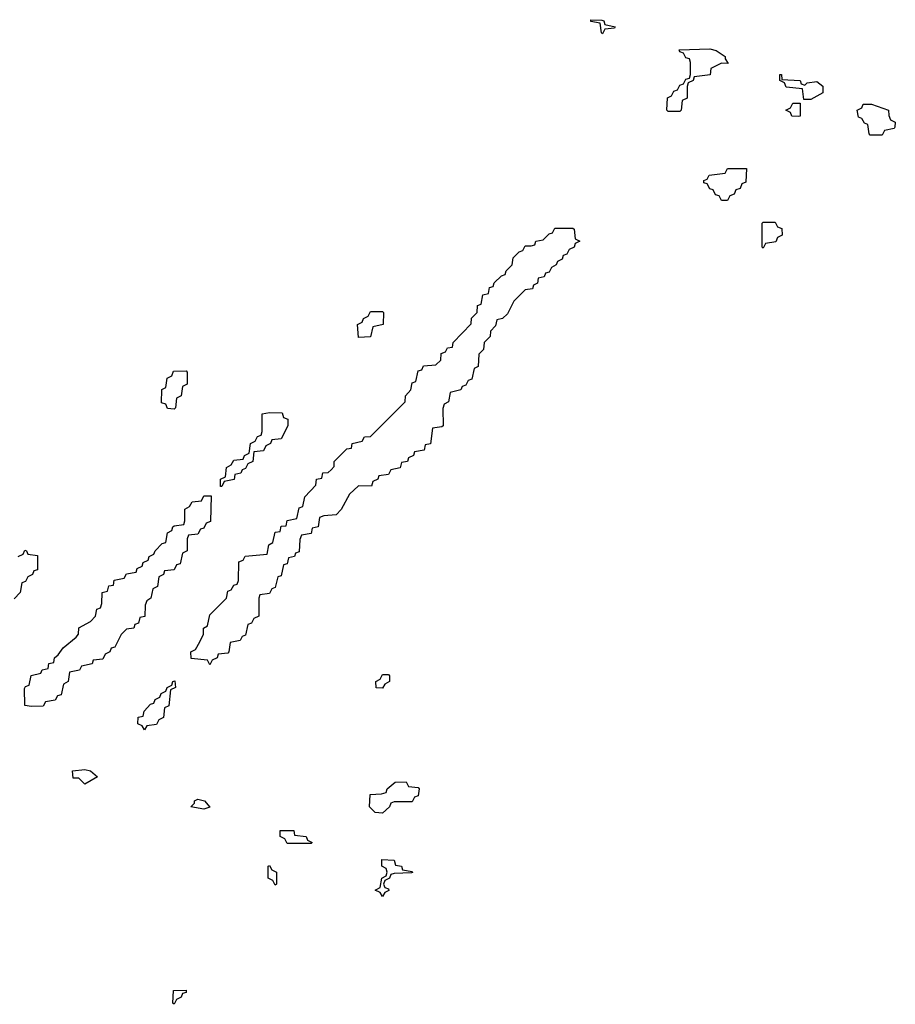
# Model space of a CAD drawing. Header units: inches. Extents: x 2710028 to 2964570, y 496606 to 722708.
# Tile 187 of 228: x 2891451 to 2894394, y 669386 to 672694. Entities that reach past the tile are written whole.
import ezdxf

# ---------------------------------------------------------------- set-up
doc = ezdxf.new("R2010")
doc.units = ezdxf.units.IN
doc.header["$MEASUREMENT"] = 0
doc.layers.add('C8696', color=7, linetype='Continuous')
doc.layers.add('C8697', color=7, linetype='Continuous')

msp = doc.modelspace()

# ---------------------------------------------------------------- linework, layer by layer
at = {"layer": 'C8696', "color": 6}
for points in [[(2892350, 669926), (2892342, 669942), (2892326, 669950), (2892326, 669970), (2892372, 669970), (2892374, 669954), (2892414, 669950), (2892418, 669938), (2892434, 669930), (2892430, 669926)], [(2892670, 669748), (2892662, 669762), (2892646, 669770), (2892662, 669778), (2892668, 669810), (2892682, 669818), (2892686, 669830), (2892682, 669842), (2892668, 669850), (2892668, 669872), (2892710, 669870.8), (2892714, 669854), (2892734, 669850), (2892738, 669838), (2892770, 669832), (2892770.9, 669829.1), (2892767.3, 669827.3), (2892710, 669826), (2892698, 669822), (2892694, 669810), (2892678, 669802), (2892674, 669790), (2892678, 669778), (2892690, 669774), (2892691.6, 669768.4), (2892678, 669762)], [(2892310, 669786), (2892302, 669802), (2892286, 669810), (2892286, 669850), (2892290, 669852), (2892298, 669838), (2892314, 669830), (2892314, 669790)], [(2891970, 669386), (2891966, 669390), (2891967.3, 669432.7), (2892010, 669434), (2892010, 669426), (2891998, 669422), (2891994, 669410), (2891978, 669402)]]:
    msp.add_lwpolyline(points, close=True, dxfattribs=at)
at = {"layer": 'C8697', "color": 6}
for points in [[(2893410, 672646), (2893406, 672650), (2893402, 672682), (2893370, 672688), (2893370, 672694), (2893408, 672692), (2893414, 672690), (2893418, 672678), (2893452, 672670), (2893450, 672666), (2893418, 672662)], [(2893832.7, 672547.3), (2893810, 672548), (2893774, 672530), (2893771.6, 672508.4), (2893718, 672502), (2893714, 672490), (2893698, 672482), (2893694, 672470), (2893694, 672430), (2893678, 672422), (2893674, 672390), (2893670, 672386), (2893630, 672386), (2893626, 672390), (2893628.4, 672431.6), (2893642, 672438), (2893650, 672454), (2893662, 672458), (2893670, 672474), (2893682, 672478), (2893690, 672494), (2893702, 672498), (2893706, 672510), (2893706, 672550), (2893702, 672562), (2893690, 672566), (2893682, 672582), (2893670, 672586), (2893667.3, 672592.7), (2893770, 672596.3), (2893791.3, 672590), (2893822, 672570), (2893822, 672562)], [(2894090, 672474), (2894098, 672482), (2894130, 672486), (2894150, 672470.7), (2894150, 672448), (2894110, 672426), (2894086, 672426), (2894082, 672462), (2894027.3, 672467.3), (2894022, 672482), (2894006, 672490), (2894006, 672510), (2894011.3, 672510), (2894012.7, 672492.7), (2894074, 672490), (2894078, 672478)], [(2894070, 672368.7), (2894046, 672370), (2894042, 672382), (2894026, 672390), (2894042, 672398), (2894050, 672414), (2894074, 672414), (2894074, 672370)], [(2894310, 672306), (2894306, 672310), (2894302, 672342), (2894290, 672346), (2894282, 672362), (2894270, 672366), (2894266, 672390), (2894282, 672398), (2894286, 672410), (2894314, 672410), (2894371.3, 672390), (2894372, 672372), (2894378, 672358), (2894394, 672350), (2894392.7, 672332.7), (2894390, 672328), (2894358, 672322), (2894350, 672306)], [(2893810, 672086), (2893802, 672102), (2893790, 672106), (2893782, 672122), (2893770, 672126), (2893762, 672142), (2893750, 672146), (2893750, 672154), (2893762, 672158), (2893768.4, 672171.6), (2893822, 672178), (2893830, 672194), (2893894, 672194), (2893891.6, 672148.4), (2893878, 672142), (2893872.7, 672127.3), (2893858, 672122), (2893852.7, 672107.3), (2893838, 672102), (2893830, 672086)], [(2892632.7, 671127.3), (2892590, 671128), (2892559.6, 671100.4), (2892531.6, 671048.4), (2892514, 671030), (2892472.7, 671027.3), (2892458, 671022), (2892454, 670990), (2892434, 670986), (2892430, 670968), (2892398, 670962), (2892392.7, 670947.3), (2892390, 670906), (2892378, 670902), (2892374, 670890), (2892354, 670886), (2892350, 670866), (2892338, 670862), (2892330, 670826), (2892318, 670822), (2892310, 670786), (2892298, 670782), (2892290, 670766), (2892258, 670762), (2892254, 670750), (2892254, 670690), (2892238, 670682), (2892230, 670666), (2892218, 670662), (2892210, 670626), (2892198, 670622), (2892191.6, 670608.4), (2892158, 670602), (2892154, 670570), (2892150, 670566), (2892118, 670562), (2892114, 670550), (2892098, 670542), (2892090, 670526), (2892082, 670542), (2892027.3, 670547.3), (2892026, 670570), (2892042, 670578), (2892056.4, 670603.6), (2892068, 670630), (2892068, 670650), (2892082, 670658), (2892090, 670694), (2892146, 670750), (2892150, 670774), (2892162, 670778), (2892170, 670794), (2892182, 670798), (2892186, 670810), (2892187.3, 670872.7), (2892202, 670878), (2892208.4, 670891.6), (2892282, 670898), (2892288, 670930), (2892302, 670938), (2892310, 670972), (2892326, 670974), (2892330, 670992), (2892346, 670994), (2892350, 671012), (2892382, 671018), (2892390, 671054), (2892402, 671058), (2892409.1, 671090.9), (2892446, 671130), (2892448, 671150), (2892466, 671154), (2892470, 671172), (2892487.3, 671172.7), (2892498, 671182), (2892507.3, 671192.7), (2892508, 671210), (2892550, 671252), (2892566, 671254), (2892568, 671270), (2892602, 671278), (2892610, 671292), (2892630, 671294), (2892746, 671410), (2892748, 671430), (2892766, 671450), (2892770, 671474), (2892782, 671478), (2892790, 671514), (2892802, 671518), (2892808.4, 671531.6), (2892850, 671534), (2892866, 671550), (2892867.3, 671572.7), (2892882, 671578), (2892888.4, 671591.6), (2892906, 671594), (2892908, 671610), (2892968, 671672), (2892969.1, 671690.9), (2892988, 671710), (2892990, 671734), (2893002, 671738), (2893008, 671770), (2893026, 671774), (2893030, 671794), (2893042, 671798), (2893046, 671810), (2893070, 671834), (2893082, 671838), (2893086, 671850), (2893106, 671870), (2893110, 671894), (2893130, 671914), (2893142, 671918), (2893150, 671934), (2893170, 671934), (2893182, 671938), (2893186, 671950), (2893210, 671954), (2893230, 671974), (2893242, 671978), (2893250, 671994), (2893310, 671994), (2893314, 671990), (2893318, 671958), (2893334, 671950), (2893318, 671942), (2893314, 671930), (2893298, 671922), (2893290, 671906), (2893278, 671902), (2893274, 671890), (2893258, 671882), (2893254, 671870), (2893238, 671862), (2893230, 671846), (2893218, 671842), (2893214, 671830), (2893194, 671826), (2893191.6, 671808.4), (2893178, 671802), (2893174, 671790), (2893150, 671786), (2893111.6, 671748.4), (2893090, 671706), (2893074, 671690), (2893054, 671686), (2893050, 671666), (2893032.7, 671647.3), (2893032, 671630), (2893012, 671610), (2893010, 671586), (2892994, 671570), (2892991.6, 671528.4), (2892978, 671522), (2892970, 671486), (2892958, 671482), (2892950, 671466), (2892938, 671462), (2892934, 671450), (2892898, 671442), (2892892, 671410), (2892878, 671402), (2892872.7, 671387.3), (2892874, 671330), (2892870, 671326), (2892838, 671322), (2892831.2, 671268.9), (2892814, 671266), (2892810, 671248), (2892778, 671242), (2892774, 671230), (2892758, 671222), (2892754, 671210), (2892734, 671206), (2892730, 671188), (2892698, 671182), (2892690, 671166), (2892658, 671162), (2892654, 671150), (2892638, 671142)], [(2893950, 671926), (2893946, 671930), (2893946, 672010), (2893950, 672014), (2893990, 672014), (2893998, 671998), (2894012.7, 671992.7), (2894014, 671970), (2893998, 671962), (2893992.7, 671947.3), (2893958, 671942)], [(2892590, 671626), (2892586, 671670), (2892602, 671678), (2892606, 671690), (2892622, 671698), (2892630, 671714), (2892670, 671714), (2892674, 671710), (2892672, 671670), (2892638, 671662), (2892630, 671628)], [(2891970, 671386), (2891947.3, 671387.3), (2891942, 671402), (2891927.3, 671407.3), (2891928.4, 671451.6), (2891942, 671458), (2891946, 671490), (2891962, 671498), (2891967.3, 671512.7), (2892010, 671514), (2892014, 671510), (2892014, 671470), (2891998, 671462), (2891994, 671430), (2891978, 671422), (2891974, 671390)], [(2892126, 671126), (2892126, 671150), (2892142, 671158), (2892146, 671190), (2892162, 671198), (2892170, 671214), (2892202, 671218), (2892206, 671230), (2892222, 671238), (2892226, 671270), (2892242, 671278), (2892250, 671294), (2892262, 671298), (2892266, 671310), (2892266, 671370), (2892290, 671374), (2892332.7, 671372.7), (2892338, 671358), (2892352, 671352), (2892352, 671330), (2892330, 671286), (2892298, 671282), (2892294, 671270), (2892278, 671262), (2892270, 671246), (2892238, 671242), (2892234, 671210), (2892218, 671202), (2892210, 671186), (2892198, 671182), (2892194, 671170), (2892174, 671166), (2892171.2, 671148.9), (2892138, 671142), (2892130, 671126)], [(2891490, 670386), (2891468, 670390), (2891467.3, 670447.3), (2891470, 670454), (2891482, 670458), (2891488.8, 670491.1), (2891522, 670498), (2891526, 670510), (2891546, 670514), (2891548.8, 670531.1), (2891566, 670534), (2891568, 670550), (2891580.4, 670559.6), (2891596.4, 670583.6), (2891640.4, 670619.6), (2891648, 670630), (2891649.3, 670650.7), (2891688.4, 670671.6), (2891706, 670690), (2891710, 670714), (2891722, 670718), (2891727.3, 670732.7), (2891728, 670770), (2891746, 670774), (2891750, 670792), (2891766, 670794), (2891768.8, 670811.1), (2891802, 670818), (2891810, 670832), (2891842, 670838), (2891846, 670850), (2891862, 670858), (2891866, 670870), (2891882, 670878), (2891886, 670890), (2891902, 670898), (2891906, 670910), (2891930, 670934), (2891942, 670938), (2891948, 670970), (2891962, 670978), (2891966, 670990), (2891970, 670994), (2892002, 670998), (2892006, 671010), (2892006, 671050), (2892022, 671058), (2892030, 671074), (2892062, 671078), (2892070, 671094), (2892094, 671094), (2892091.6, 671008.4), (2892078, 671002), (2892070, 670986), (2892058, 670982), (2892050, 670966), (2892018, 670962), (2892014, 670950), (2892014, 670910), (2891998, 670902), (2891990, 670866), (2891978, 670862), (2891970, 670846), (2891938, 670842), (2891934, 670830), (2891918, 670822), (2891914, 670790), (2891898, 670782), (2891892, 670750), (2891878, 670742), (2891872.7, 670727.3), (2891870.9, 670689.1), (2891854, 670686), (2891850, 670666), (2891838, 670662), (2891834, 670650), (2891810, 670646), (2891791.6, 670628.4), (2891770, 670586), (2891758, 670582), (2891754, 670570), (2891738, 670562), (2891730, 670546), (2891698, 670542), (2891694, 670530), (2891658, 670522), (2891651.6, 670508.4), (2891618, 670502), (2891614, 670470), (2891598, 670462), (2891590, 670426), (2891578, 670422), (2891570, 670408), (2891538, 670402), (2891530, 670388)], [(2891870, 670308), (2891862, 670322), (2891848, 670328), (2891849.1, 670350.9), (2891866, 670354), (2891868.8, 670371.1), (2891890, 670394), (2891902, 670398), (2891906, 670410), (2891922, 670418), (2891926, 670430), (2891942, 670438), (2891946, 670450), (2891962, 670458), (2891966, 670470), (2891972.7, 670472.7), (2891974, 670450), (2891958, 670442), (2891951.6, 670388.4), (2891938, 670382), (2891934, 670350), (2891918, 670342), (2891910, 670326), (2891878, 670322)], [(2892670, 670448), (2892648.7, 670448.7), (2892648, 670470), (2892662, 670478), (2892670, 670494), (2892690, 670494), (2892694, 670490), (2892694, 670470), (2892678, 670462)], [(2891670, 670126), (2891650, 670146), (2891630, 670146), (2891628, 670170), (2891670, 670174.8), (2891689.1, 670170.9), (2891712, 670150)], [(2892670, 670028.7), (2892646, 670030), (2892626, 670050), (2892629, 670091), (2892667.3, 670092.7), (2892682, 670098), (2892686, 670110), (2892712.7, 670132.7), (2892750, 670134), (2892758, 670118), (2892790, 670114), (2892794, 670110), (2892790, 670086), (2892778, 670082), (2892770, 670066), (2892710, 670066), (2892698, 670062), (2892694, 670050)], [(2892070, 670042), (2892026, 670050), (2892038, 670062), (2892038, 670070), (2892050, 670074.8), (2892072, 670070), (2892090, 670048)]]:
    msp.add_lwpolyline(points, close=True, dxfattribs=at)
msp.add_lwpolyline([(2891446, 670890), (2891462, 670898), (2891468.4, 670911.6), (2891474, 670910), (2891478, 670898), (2891510, 670894), (2891510, 670846), (2891498, 670842), (2891494, 670830), (2891478, 670822), (2891470, 670806), (2891458, 670802), (2891452, 670770), (2891432, 670748)], dxfattribs=at)

doc.saveas('drawing.dxf')
